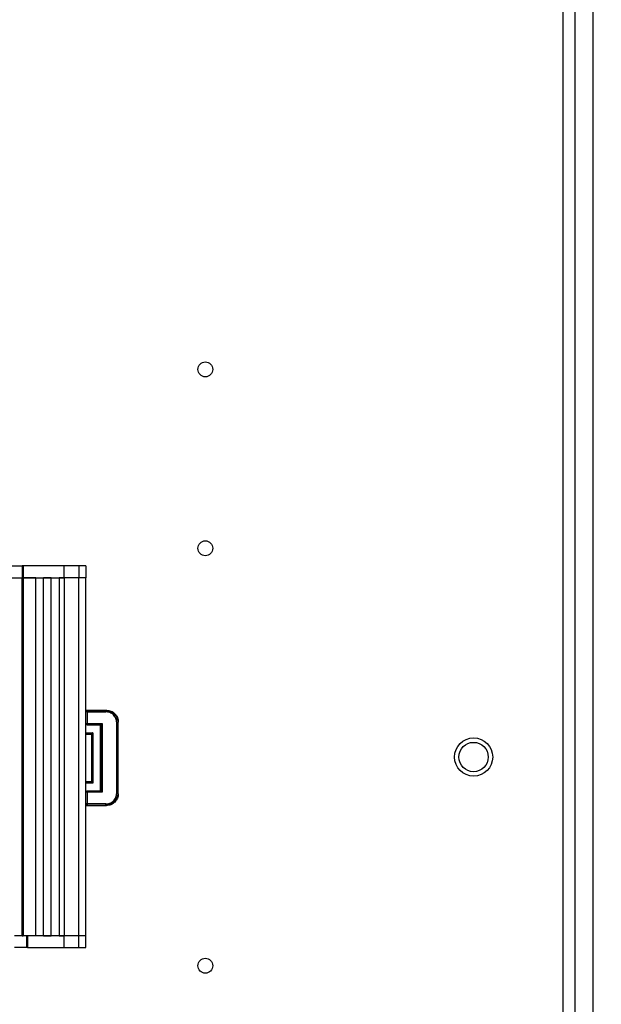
# Model space of a CAD drawing. Header units: millimetres. Extents: x 0 to 420, y 0 to 297.
# Tile 132 of 145: x 216 to 236, y 182 to 215. Entities that reach past the tile are written whole.
import ezdxf

# ---------------------------------------------------------------- set-up
doc = ezdxf.new("R2010")
doc.units = ezdxf.units.MM
doc.styles.add('SLDTEXTSTYLE0', font='TXT', dxfattribs={"width": 0.75})
doc.dimstyles.new('SLDDIMSTYLE0', dxfattribs={"dimtxt": 3.5, "dimasz": 3.302, "dimexe": 0, "dimexo": 0.0625, "dimgap": 0.875, "dimtad": 1, "dimlfac": 5, "dimrnd": 1e-09, "dimzin": 12, "dimdsep": 46, "dimtxsty": 'SLDTEXTSTYLE0', "dimsah": 1, "dimcen": 0.09, "dimadec": 0, "dimazin": 3, "dimtfac": 1, "dimtofl": 0, "dimtmove": 0, "dimatfit": 3, "dimfxl": 1, "dimfrac": 2, "dimtolj": 1, "dimtzin": 12, "dimarcsym": 0})

# ---------------------------------------------------------------- blocks, each defined once
blk = doc.blocks.new('_D_2')
at = {"color": 7, "linetype": 'Continuous', "lineweight": 18}
for p, q in [((185.436, 191.755), (185.436, 250.846)), ((235.436, 223.755), (235.436, 250.846)), ((235.436, 249.846), (185.436, 249.846))]:
    blk.add_line(p, q, dxfattribs=at)
for points in [[(185.436, 249.846), (188.738, 249.338), (188.738, 250.354)], [(235.436, 249.846), (232.134, 250.354), (232.134, 249.338)]]:
    blk.add_solid(points, dxfattribs=at)
at = {"color": 7, "linetype": 'Continuous', "lineweight": 18, "insert": (206.557, 254.358), "char_height": 3.5, "attachment_point": 1, "style": 'SLDTEXTSTYLE0'}
blk.add_mtext('250', dxfattribs=at)
blk = doc.blocks.new('_D_5')
at = {"color": 7, "linetype": 'Continuous', "lineweight": 18}
for p, q in [((186.436, 221.355), (271.003, 221.355)), ((270.003, 160.155), (270.003, 221.355)), ((186.436, 160.155), (271.003, 160.155))]:
    blk.add_line(p, q, dxfattribs=at)
for points in [[(270.003, 221.355), (269.495, 218.053), (270.511, 218.053)], [(270.003, 160.155), (270.511, 163.457), (269.495, 163.457)]]:
    blk.add_solid(points, dxfattribs=at)
at = {"color": 7, "linetype": 'Continuous', "lineweight": 18, "insert": (265.491, 186.876), "char_height": 3.5, "attachment_point": 1, "rotation": 90, "style": 'SLDTEXTSTYLE0'}
blk.add_mtext('306', dxfattribs=at)

msp = doc.modelspace()

# ---------------------------------------------------------------- linework, layer by layer
at = {"color": 7, "linetype": 'Continuous', "lineweight": 25}
for p, q in [((234.436, 157.7553), (234.436, 223.7553)), ((234.836, 222.7553), (234.836, 158.7553)), ((235.436, 222.5714), (235.436, 158.9393)), ((215.8626, 197.1623), (216.2929, 197.1623)), ((216.2929, 197.1623), (216.2929, 196.7623)), ((216.3273, 197.1623), (216.2929, 197.1623)), ((216.3273, 197.1623), (216.3273, 196.7623)), ((217.6985, 197.1623), (216.3273, 197.1623)), ((217.6985, 196.7623), (217.6985, 197.1623)), ((218.1913, 197.1623), (217.6985, 197.1623)), ((218.1913, 197.1623), (218.1913, 196.7623)), ((218.4273, 197.1623), (218.1913, 197.1623)), ((218.4273, 197.1623), (218.4273, 196.7623)), ((215.8626, 196.7623), (216.2929, 196.7623)), ((216.2873, 184.7623), (216.2873, 196.7623)), ((216.3273, 196.7623), (216.2929, 196.7623)), ((216.3273, 196.7623), (216.3273, 184.7623)), ((216.7473, 196.7623), (216.3273, 196.7623)), ((216.3273, 196.7623), (217.6985, 196.7623)), ((216.7473, 184.7623), (216.7473, 196.7623)), ((217.0073, 184.7623), (217.0073, 196.7623)), ((217.2673, 196.7623), (217.0073, 196.7623)), ((217.2673, 184.7623), (217.2673, 196.7623)), ((217.5273, 196.7623), (217.5273, 184.7623)), ((217.6985, 196.7623), (217.5273, 196.7623)), ((217.6985, 196.7623), (217.6985, 184.7623)), ((218.1913, 196.7623), (217.6985, 196.7623)), ((218.1913, 184.7623), (218.1913, 196.7623)), ((218.4273, 196.7623), (218.1913, 196.7623)), ((218.4273, 184.7623), (218.4273, 196.7623)), ((218.4273, 192.3253), (219.1176, 192.3253)), ((218.4273, 192.3243), (218.4569, 192.3243)), ((218.4708, 192.2703), (218.4308, 192.2703)), ((218.4308, 191.8786), (218.4308, 192.2703)), ((218.4569, 192.3243), (218.4708, 192.3103)), ((218.4708, 192.3103), (218.4708, 192.2703)), ((218.4708, 192.3103), (219.1026, 192.3103)), ((218.4708, 192.2703), (218.4708, 191.8786)), ((218.4708, 192.2703), (219.1026, 192.2703)), ((219.1026, 192.3103), (219.1176, 192.3253)), ((218.4308, 191.8786), (218.4708, 191.8786)), ((218.4708, 191.8786), (218.9708, 191.8786)), ((218.4708, 191.8786), (218.4708, 191.8386)), ((218.9708, 191.8786), (218.9708, 189.572)), ((219.4625, 189.5403), (219.4625, 191.9104)), ((219.5025, 191.9104), (219.5175, 191.9254)), ((219.5025, 191.9104), (219.5025, 189.5403)), ((219.5175, 189.5253), (219.5175, 191.9254)), ((218.4273, 191.5316), (218.6238, 191.5316)), ((218.4273, 191.5253), (218.6175, 191.5253)), ((218.4575, 191.8253), (218.4708, 191.8386)), ((218.9175, 191.8253), (218.4575, 191.8253)), ((218.4708, 191.8386), (218.9308, 191.8386)), ((218.6238, 191.5316), (218.6175, 191.5253)), ((218.6175, 191.5253), (218.6175, 189.9253)), ((218.6238, 191.5316), (218.6238, 189.919)), ((218.6638, 191.5716), (218.6638, 189.879)), ((218.9308, 191.8386), (218.9175, 191.8253)), ((218.9175, 189.6253), (218.9175, 191.8253)), ((218.9308, 191.8386), (218.9308, 189.612)), ((218.6175, 189.9253), (218.4273, 189.9253)), ((218.6238, 189.919), (218.4273, 189.919)), ((218.6238, 189.919), (218.6175, 189.9253)), ((218.4708, 189.572), (218.4308, 189.572)), ((218.4308, 189.1803), (218.4308, 189.572)), ((218.4708, 189.612), (218.4575, 189.6253)), ((218.4575, 189.6253), (218.9175, 189.6253)), ((218.4708, 189.612), (218.4708, 189.572)), ((218.9308, 189.612), (218.4708, 189.612)), ((218.4708, 189.572), (218.4708, 189.1803)), ((218.9708, 189.572), (218.4708, 189.572)), ((218.9308, 189.612), (218.9175, 189.6253)), ((219.5175, 189.5253), (219.5025, 189.5403)), ((218.4273, 189.1264), (218.4569, 189.1264)), ((218.4273, 189.1253), (219.1176, 189.1253)), ((218.4708, 189.1803), (218.4308, 189.1803)), ((218.4569, 189.1264), (218.4708, 189.1403)), ((219.1026, 189.1803), (218.4708, 189.1803)), ((218.4708, 189.1803), (218.4708, 189.1403)), ((218.4708, 189.1403), (219.1026, 189.1403)), ((219.1026, 189.1403), (219.1176, 189.1253)), ((216.2873, 184.7623), (216.0323, 184.7623)), ((216.2873, 184.7623), (216.3273, 184.7623)), ((216.7473, 184.7623), (216.3273, 184.7623)), ((216.4351, 184.7623), (216.4351, 184.3623)), ((216.4673, 184.7623), (216.4673, 184.3623)), ((217.6985, 184.7623), (216.4673, 184.7623)), ((217.0073, 184.7623), (217.2673, 184.7623)), ((217.5273, 184.7623), (217.6985, 184.7623)), ((217.6985, 184.3623), (217.6985, 184.7623)), ((218.1913, 184.7623), (217.6985, 184.7623)), ((218.1913, 184.3623), (218.1913, 184.7623)), ((218.4273, 184.7623), (218.1913, 184.7623)), ((218.4273, 184.3623), (218.4273, 184.7623)), ((216.4351, 184.3623), (216.0323, 184.3623)), ((216.4673, 184.3623), (216.4351, 184.3623)), ((216.4673, 184.3623), (217.6985, 184.3623)), ((217.6985, 184.3623), (218.1913, 184.3623)), ((218.1913, 184.3623), (218.4273, 184.3623))]:
    msp.add_line(p, q, dxfattribs=at)
at = {"color": 1, "linetype": 'Continuous', "lineweight": 25}
for p, q in [((218.4273, 192.2738), (218.4308, 192.2703)), ((218.4273, 191.8751), (218.4308, 191.8786)), ((218.4273, 191.5716), (218.6638, 191.5716)), ((218.6638, 189.879), (218.4273, 189.879)), ((218.4308, 189.572), (218.4273, 189.5756)), ((218.4308, 189.1803), (218.4273, 189.1768))]:
    msp.add_line(p, q, dxfattribs=at)
at = {"color": 7, "linetype": 'Continuous', "lineweight": 25}
for centre, radius in [((222.436, 203.7553), 0.25), ((222.436, 197.7553), 0.25), ((231.436, 190.7553), 0.64), ((231.436, 190.7553), 0.4917), ((222.436, 183.7553), 0.25)]:
    msp.add_circle(centre, radius, dxfattribs=at)
for points, knots in [([(218.4308, 192.2703), (218.4314, 192.2755), (218.4326, 192.286), (218.4419, 192.2992), (218.4551, 192.3085), (218.4656, 192.3097), (218.4708, 192.3103)], [0, 0, 0, 0, 0.2499986, 0.5000228, 0.7500213, 1, 1, 1, 1]), ([(219.1026, 192.2703), (219.1026, 192.2755), (219.1026, 192.2859), (219.1026, 192.299), (219.1026, 192.3083), (219.1026, 192.3096), (219.1026, 192.3103)], [0, 0, 0, 0, 0.2500007, 0.499999, 0.7499963, 1, 1, 1, 1]), ([(219.1026, 192.3103), (219.155, 192.3043), (219.2598, 192.2923), (219.392, 192.1998), (219.4845, 192.0676), (219.4965, 191.9628), (219.5025, 191.9104)], [0, 0, 0, 0, 0.2500061, 0.4999975, 0.7499916, 1, 1, 1, 1]), ([(219.4625, 191.9104), (219.4577, 191.9556), (219.4502, 192.0255), (219.4054, 192.1094), (219.3589, 192.1667), (219.3016, 192.2132), (219.2178, 192.258), (219.1478, 192.2655), (219.1026, 192.2703)], [0, 0, 0, 0, 0.2394572, 0.3696357, 0.5000031, 0.6301781, 0.7605426, 1, 1, 1, 1]), ([(219.1176, 192.3253), (219.17, 192.3193), (219.2748, 192.3073), (219.407, 192.2148), (219.4995, 192.0826), (219.5115, 191.9778), (219.5175, 191.9254)], [0, 0, 0, 0, 0.250007, 0.4999988, 0.7499897, 1, 1, 1, 1]), ([(218.4708, 191.8386), (218.4656, 191.8392), (218.4551, 191.8404), (218.4419, 191.8497), (218.4326, 191.8629), (218.4314, 191.8734), (218.4308, 191.8786)], [0, 0, 0, 0, 0.2499787, 0.4999772, 0.7500014, 1, 1, 1, 1]), ([(218.9708, 191.8786), (218.9649, 191.8728), (218.9549, 191.863), (218.944, 191.8517), (218.9376, 191.8454), (218.9338, 191.8416), (218.9314, 191.8392), (218.931, 191.8388), (218.9308, 191.8386)], [0, 0, 0, 0, 0.3292254, 0.5530252, 0.6799313, 0.7951429, 0.9008874, 1, 1, 1, 1]), ([(219.5025, 191.9104), (219.5018, 191.9104), (219.5005, 191.9104), (219.4912, 191.9104), (219.4781, 191.9104), (219.4677, 191.9104), (219.4625, 191.9104)], [0, 0, 0, 0, 0.2500014, 0.4999865, 0.7500096, 1, 1, 1, 1]), ([(218.6638, 191.5716), (218.6579, 191.5658), (218.6479, 191.556), (218.637, 191.5448), (218.6306, 191.5384), (218.6268, 191.5346), (218.6244, 191.5322), (218.624, 191.5318), (218.6238, 191.5316)], [0, 0, 0, 0, 0.3292246, 0.5530238, 0.6799303, 0.7951411, 0.9008919, 1, 1, 1, 1]), ([(218.6638, 189.879), (218.658, 189.885), (218.6482, 189.8949), (218.637, 189.9058), (218.6306, 189.9123), (218.6269, 189.916), (218.6244, 189.9185), (218.624, 189.9188), (218.6238, 189.919)], [0, 0, 0, 0, 0.32922511, 0.55302741, 0.67992813, 0.79514602, 0.90088776, 1, 1, 1, 1]), ([(218.4308, 189.572), (218.4314, 189.5773), (218.4326, 189.5878), (218.4419, 189.601), (218.4551, 189.6102), (218.4656, 189.6114), (218.4708, 189.612)], [0, 0, 0, 0, 0.2499986, 0.5000228, 0.7500213, 1, 1, 1, 1]), ([(218.9708, 189.572), (218.965, 189.578), (218.9552, 189.588), (218.944, 189.5989), (218.9376, 189.6053), (218.9339, 189.6091), (218.9314, 189.6115), (218.931, 189.6119), (218.9308, 189.612)], [0, 0, 0, 0, 0.3292229, 0.5530243, 0.6799251, 0.795142, 0.9008882, 1, 1, 1, 1]), ([(219.1026, 189.1803), (219.1478, 189.1852), (219.2177, 189.1926), (219.3016, 189.2374), (219.3589, 189.2839), (219.4054, 189.3412), (219.4502, 189.4251), (219.4577, 189.495), (219.4625, 189.5403)], [0, 0, 0, 0, 0.2394575, 0.369633, 0.499997, 0.6301733, 0.760543, 1, 1, 1, 1]), ([(219.5025, 189.5403), (219.4965, 189.4879), (219.4845, 189.3831), (219.392, 189.2509), (219.2598, 189.1584), (219.155, 189.1464), (219.1026, 189.1403)], [0, 0, 0, 0, 0.2500083, 0.5000024, 0.7499939, 1, 1, 1, 1]), ([(219.4625, 189.5403), (219.4677, 189.5403), (219.4781, 189.5403), (219.4912, 189.5403), (219.5005, 189.5403), (219.5018, 189.5403), (219.5025, 189.5403)], [0, 0, 0, 0, 0.2499904, 0.5000135, 0.7499986, 1, 1, 1, 1]), ([(219.5175, 189.5253), (219.5115, 189.4728), (219.4995, 189.368), (219.407, 189.2358), (219.2748, 189.1434), (219.17, 189.1313), (219.1176, 189.1253)], [0, 0, 0, 0, 0.2500102, 0.5000011, 0.749993, 1, 1, 1, 1]), ([(218.4708, 189.1403), (218.4656, 189.1409), (218.4551, 189.1422), (218.4419, 189.1514), (218.4326, 189.1646), (218.4314, 189.1751), (218.4308, 189.1803)], [0, 0, 0, 0, 0.2499787, 0.4999772, 0.7500014, 1, 1, 1, 1]), ([(219.1026, 189.1403), (219.1026, 189.141), (219.1026, 189.1424), (219.1026, 189.1517), (219.1026, 189.1648), (219.1026, 189.1752), (219.1026, 189.1803)], [0, 0, 0, 0, 0.2500038, 0.5000022, 0.7500006, 1, 1, 1, 1])]:
    msp.add_open_spline(points, degree=3, knots=knots, dxfattribs=at)

# ---------------------------------------------------------------- dimensions: what is measured, and where the dimension line sits
at = {"color": 7, "linetype": 'Continuous', "lineweight": 18}
dim = msp.add_linear_dim(base=(185.436, 249.8462), p1=(235.436, 222.7553), p2=(185.436, 190.7553), dimstyle='SLDDIMSTYLE0', dxfattribs=at)
dim.commit()
dim.dimension.update_dxf_attribs({"geometry": '_D_2', "text_midpoint": (210.436, 249.8462), "dimtype": 160})
dim = msp.add_linear_dim(base=(270.0027, 221.3553), p1=(185.436, 160.1553), p2=(185.436, 221.3553), angle=90, dimstyle='SLDDIMSTYLE0', dxfattribs=at)
dim.commit()
dim.dimension.update_dxf_attribs({"geometry": '_D_5', "text_midpoint": (270.0027, 190.7553), "dimtype": 160})

doc.saveas('drawing.dxf')
